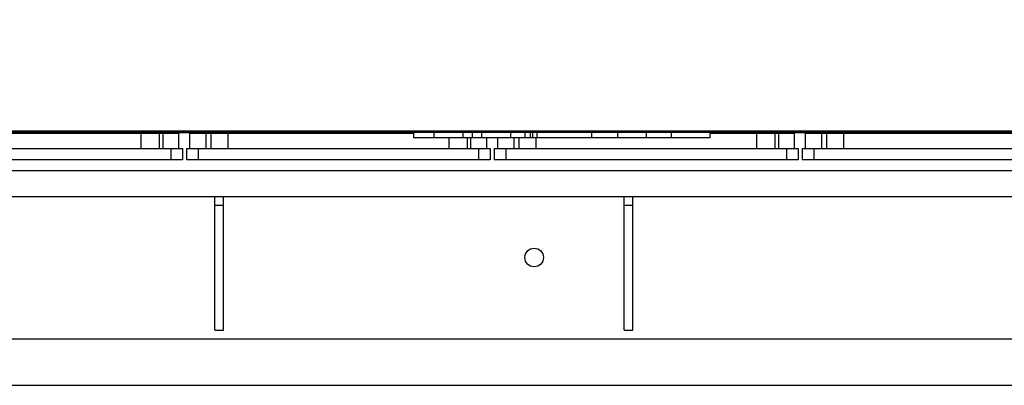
# Model space of a CAD drawing. Header units: millimetres. Extents: x 0 to 1189, y 0 to 841.
# Tile 98 of 158: x 876 to 943, y 271 to 296. Entities that reach past the tile are written whole.
import ezdxf

# ---------------------------------------------------------------- set-up
doc = ezdxf.new("R2010")
doc.units = ezdxf.units.MM
doc.header["$LTSCALE"] = 65.395
doc.linetypes.add('CENTER', pattern=[0.6, 0.375, -0.075, 0.075, -0.075])
for name, color, linetype in [('1907_210700_31_SIMPLE1_T1_X_PBL1369', 7, 'CONTINUOUS'), ('1907_210700_31_SIMPLE1_X_ABL1368', 7, 'CONTINUOUS'), ('1997_000000_TLKGS_MARKETING_ABL1270', 7, 'CONTINUOUS'), ('1997_030000_TLKGS_V_ABL1275', 7, 'CONTINUOUS'), ('1997_100000_TLKGS_V_ABL1276', 7, 'CONTINUOUS'), ('1997_111000_12_SIMPLE1_D_ABL1277', 7, 'CONTINUOUS'), ('1997_111000_12_SIMPLE1_T1_D_PBL1278', 7, 'CONTINUOUS'), ('1997_111200_08_SIMPLE1_A_ABL1284', 7, 'CONTINUOUS'), ('1997_111200_08_SIMPLE1_T7_A_PBL1339', 7, 'CONTINUOUS'), ('1997_111200_08_SIMPLE1_T7_A_PBL1340', 7, 'CONTINUOUS'), ('1997_111200_08_SIMPLE1_T7_A_PBL1341', 7, 'CONTINUOUS'), ('1997_111200_08_SIMPLE1_T7_A_PBL1342', 7, 'CONTINUOUS'), ('1997_171000_05_SIMPLE1_A_ABL1299', 7, 'CONTINUOUS'), ('1997_171000_05_SIMPLE1_T1_A_PBL1301', 7, 'CONTINUOUS'), ('1997_200000_TLKGS_V_ABL1302', 7, 'CONTINUOUS'), ('9M32C_GENSET_KPL_GRUNDRAHMEN_ABL1264', 7, 'CONTINUOUS'), ('9M32C_GENSET_KPL_GRUNDRAHMEN_T1_PBL1265', 7, 'CONTINUOUS'), ('oben_22_VBL1263', 7, 'CONTINUOUS')]:
    doc.layers.add(name, color=color, linetype=linetype)

# ---------------------------------------------------------------- blocks, each defined once
blk = doc.blocks.new('9M32C_GENSET_KPL_GRUNDRAHMEN_T1_PBL1265', base_point=(836.989, 316.955))
at = {"layer": '9M32C_GENSET_KPL_GRUNDRAHMEN_T1_PBL1265', "color": 7, "linetype": 'Continuous'}
for p, q in [((814.032, 284.155), (1002.229, 284.155)), ((888.968, 274.955), (888.968, 284.155)), ((889.568, 274.955), (889.568, 284.155)), ((917.168, 274.955), (917.168, 284.155)), ((917.768, 274.955), (917.768, 284.155)), ((888.968, 283.555), (889.568, 283.555)), ((917.168, 283.555), (917.768, 283.555)), ((888.968, 274.955), (889.568, 274.955)), ((917.168, 274.955), (917.768, 274.955)), ((753.028, 274.355), (1027.968, 274.355)), ((750.108, 271.155), (1031.168, 271.155))]:
    blk.add_line(p, q, dxfattribs=at)
blk.add_circle((910.968, 279.955), 0.64, dxfattribs=at)
blk = doc.blocks.new('9M32C_GENSET_KPL_GRUNDRAHMEN_ABL1264', base_point=(836.989, 316.955))
at = {"layer": '9M32C_GENSET_KPL_GRUNDRAHMEN_T1_PBL1265'}
blk.add_blockref('9M32C_GENSET_KPL_GRUNDRAHMEN_T1_PBL1265', (836.989, 316.955), dxfattribs=at)
blk = doc.blocks.new('1997_111000_12_SIMPLE1_T1_D_PBL1278', base_point=(912.048, 315.76))
at = {"layer": '1997_111000_12_SIMPLE1_T1_D_PBL1278', "color": 7, "linetype": 'Continuous'}
for p, q in [((804.568, 288.555), (902.668, 288.555)), ((923.066, 288.555), (1014.867, 288.555)), ((814.032, 285.955), (999.095, 285.955))]:
    blk.add_line(p, q, dxfattribs=at)
for centre, start, end in [((879.848, 288.955), 214.90114, 219.01766), ((879.848, 288.955), 320.98234, 325.09886), ((884.248, 288.955), 214.90114, 219.01766), ((884.248, 288.955), 320.98234, 325.09886), ((892.648, 288.955), 214.90114, 219.01766), ((892.648, 288.955), 320.98234, 325.09886), ((901.048, 288.955), 214.90114, 219.01766), ((901.048, 288.955), 320.98234, 325.09886), ((926.648, 288.955), 214.90114, 219.01766), ((926.648, 288.955), 320.98234, 325.09886), ((935.048, 288.955), 214.90114, 219.01766), ((935.048, 288.955), 320.98234, 325.09886), ((943.448, 288.955), 214.90114, 219.01766)]:
    blk.add_arc(centre, 0.7, start, end, dxfattribs=at)
blk = doc.blocks.new('1997_111000_12_SIMPLE1_D_ABL1277', base_point=(913.824, 318.772))
at = {"layer": '1997_111000_12_SIMPLE1_T1_D_PBL1278'}
blk.add_blockref('1997_111000_12_SIMPLE1_T1_D_PBL1278', (912.048, 315.76), dxfattribs=at)
blk = doc.blocks.new('1997_111200_08_SIMPLE1_T7_A_PBL1339', base_point=(939.872, 287.595))
at = {"layer": '1997_111200_08_SIMPLE1_T7_A_PBL1339', "color": 7, "linetype": 'Continuous'}
for p, q in [((929.652, 288.515), (950.092, 288.515)), ((929.652, 287.475), (929.652, 288.515)), ((950.092, 287.475), (950.092, 288.515)), ((929.412, 287.475), (950.332, 287.475)), ((929.412, 287.475), (929.412, 286.675)), ((950.332, 287.475), (950.332, 286.675)), ((950.332, 286.675), (929.412, 286.675))]:
    blk.add_line(p, q, dxfattribs=at)
at = {"layer": '1997_111200_08_SIMPLE1_T7_A_PBL1339', "color": 9, "linetype": 'Continuous'}
for p, q in [((930.752, 288.515), (930.752, 287.475)), ((931.096, 288.515), (931.096, 287.475)), ((932.272, 288.515), (932.272, 287.475)), ((947.472, 288.515), (947.472, 287.475)), ((948.739, 288.515), (948.739, 287.475)), ((948.976, 288.515), (948.976, 287.475)), ((930.212, 287.475), (930.212, 286.675)), ((949.532, 287.475), (949.532, 286.675))]:
    blk.add_line(p, q, dxfattribs=at)
blk = doc.blocks.new('1997_111200_08_SIMPLE1_T7_A_PBL1340', base_point=(918.675, 287.595))
at = {"layer": '1997_111200_08_SIMPLE1_T7_A_PBL1340', "color": 7, "linetype": 'Continuous'}
for p, q in [((908.455, 287.475), (908.455, 288.195)), ((923.066, 288.515), (928.895, 288.515)), ((928.895, 287.475), (928.895, 288.515)), ((908.215, 287.475), (929.135, 287.475)), ((908.215, 287.475), (908.215, 286.675)), ((929.135, 287.475), (929.135, 286.675)), ((929.135, 286.675), (908.215, 286.675))]:
    blk.add_line(p, q, dxfattribs=at)
at = {"layer": '1997_111200_08_SIMPLE1_T7_A_PBL1340', "color": 9, "linetype": 'Continuous'}
for p, q in [((909.555, 288.195), (909.555, 287.475)), ((909.9, 288.195), (909.9, 287.475)), ((911.075, 288.195), (911.075, 287.475)), ((926.275, 288.515), (926.275, 287.475)), ((927.542, 288.515), (927.542, 287.475)), ((927.779, 288.515), (927.779, 287.475)), ((909.015, 287.475), (909.015, 286.675)), ((928.335, 287.475), (928.335, 286.675))]:
    blk.add_line(p, q, dxfattribs=at)
blk = doc.blocks.new('1997_111200_08_SIMPLE1_T7_A_PBL1341', base_point=(897.479, 287.595))
at = {"layer": '1997_111200_08_SIMPLE1_T7_A_PBL1341', "color": 7, "linetype": 'Continuous'}
for p, q in [((887.258, 288.515), (902.668, 288.515)), ((887.258, 287.475), (887.258, 288.515)), ((907.699, 287.475), (907.699, 288.195)), ((887.019, 287.475), (907.939, 287.475)), ((887.019, 287.475), (887.019, 286.675)), ((907.939, 287.475), (907.939, 286.675)), ((907.939, 286.675), (887.019, 286.675))]:
    blk.add_line(p, q, dxfattribs=at)
at = {"layer": '1997_111200_08_SIMPLE1_T7_A_PBL1341', "color": 9, "linetype": 'Continuous'}
for p, q in [((888.359, 288.515), (888.359, 287.475)), ((888.703, 288.515), (888.703, 287.475)), ((889.879, 288.515), (889.879, 287.475)), ((905.079, 288.195), (905.079, 287.475)), ((906.346, 288.195), (906.346, 287.475)), ((906.582, 288.195), (906.582, 287.475)), ((887.819, 287.475), (887.819, 286.675)), ((907.139, 287.475), (907.139, 286.675))]:
    blk.add_line(p, q, dxfattribs=at)
blk = doc.blocks.new('1997_111200_08_SIMPLE1_T7_A_PBL1342', base_point=(876.282, 287.595))
at = {"layer": '1997_111200_08_SIMPLE1_T7_A_PBL1342', "color": 7, "linetype": 'Continuous'}
for p, q in [((866.062, 288.515), (886.502, 288.515)), ((866.062, 287.475), (866.062, 288.515)), ((886.502, 287.475), (886.502, 288.515)), ((865.822, 287.475), (886.742, 287.475)), ((865.822, 287.475), (865.822, 286.675)), ((886.742, 287.475), (886.742, 286.675)), ((886.742, 286.675), (865.822, 286.675))]:
    blk.add_line(p, q, dxfattribs=at)
at = {"layer": '1997_111200_08_SIMPLE1_T7_A_PBL1342', "color": 9, "linetype": 'Continuous'}
for p, q in [((867.162, 288.515), (867.162, 287.475)), ((867.506, 288.515), (867.506, 287.475)), ((868.682, 288.515), (868.682, 287.475)), ((883.882, 288.515), (883.882, 287.475)), ((885.149, 288.515), (885.149, 287.475)), ((885.386, 288.515), (885.386, 287.475)), ((866.622, 287.475), (866.622, 286.675)), ((885.942, 287.475), (885.942, 286.675))]:
    blk.add_line(p, q, dxfattribs=at)
blk = doc.blocks.new('1997_111200_08_SIMPLE1_A_ABL1284', base_point=(921.968, 307.705))
at = {"layer": '1997_111200_08_SIMPLE1_T7_A_PBL1339'}
blk.add_blockref('1997_111200_08_SIMPLE1_T7_A_PBL1339', (939.872, 287.595), dxfattribs=at)
at = {"layer": '1997_111200_08_SIMPLE1_T7_A_PBL1340'}
blk.add_blockref('1997_111200_08_SIMPLE1_T7_A_PBL1340', (918.675, 287.595), dxfattribs=at)
at = {"layer": '1997_111200_08_SIMPLE1_T7_A_PBL1341'}
blk.add_blockref('1997_111200_08_SIMPLE1_T7_A_PBL1341', (897.479, 287.595), dxfattribs=at)
at = {"layer": '1997_111200_08_SIMPLE1_T7_A_PBL1342'}
blk.add_blockref('1997_111200_08_SIMPLE1_T7_A_PBL1342', (876.282, 287.595), dxfattribs=at)
blk = doc.blocks.new('1997_171000_05_SIMPLE1_T1_A_PBL1301', base_point=(916.048, 299.041))
at = {"layer": '1997_171000_05_SIMPLE1_T1_A_PBL1301', "color": 9, "linetype": 'Continuous'}
blk.add_line((817.448, 288.675), (1014.648, 288.675), dxfattribs=at)
at = {"layer": '1997_171000_05_SIMPLE1_T1_A_PBL1301', "color": 7, "linetype": 'Continuous'}
for p, q in [((817.448, 288.595), (1014.526, 288.595)), ((902.668, 288.595), (902.668, 288.195)), ((923.066, 288.195), (902.668, 288.195)), ((904.065, 288.595), (904.065, 288.195)), ((906.051, 288.595), (906.051, 288.195)), ((906.696, 288.595), (906.696, 288.195)), ((907.341, 288.595), (907.341, 288.195)), ((909.327, 288.595), (909.327, 288.195)), ((910.327, 288.595), (910.327, 288.195)), ((910.695, 288.595), (910.695, 288.195)), ((910.841, 288.595), (910.841, 288.195)), ((911.156, 288.595), (911.156, 288.195)), ((914.906, 288.595), (914.906, 288.195)), ((916.7, 288.595), (916.7, 288.195)), ((918.675, 288.595), (918.675, 288.195)), ((920.403, 288.595), (920.403, 288.195)), ((923.066, 288.595), (923.066, 288.195))]:
    blk.add_line(p, q, dxfattribs=at)
blk = doc.blocks.new('1997_171000_05_SIMPLE1_A_ABL1299', base_point=(915.354, 299.041))
at = {"layer": '1997_171000_05_SIMPLE1_T1_A_PBL1301'}
blk.add_blockref('1997_171000_05_SIMPLE1_T1_A_PBL1301', (916.048, 299.041), dxfattribs=at)
blk = doc.blocks.new('1997_100000_TLKGS_V_ABL1276', base_point=(921.408, 307.705))
at = {"layer": '1997_111000_12_SIMPLE1_D_ABL1277'}
blk.add_blockref('1997_111000_12_SIMPLE1_D_ABL1277', (913.824, 318.772), dxfattribs=at)
at = {"layer": '1997_111200_08_SIMPLE1_A_ABL1284'}
blk.add_blockref('1997_111200_08_SIMPLE1_A_ABL1284', (921.968, 307.705), dxfattribs=at)
at = {"layer": '1997_171000_05_SIMPLE1_A_ABL1299'}
blk.add_blockref('1997_171000_05_SIMPLE1_A_ABL1299', (915.354, 299.041), dxfattribs=at)
blk = doc.blocks.new('1907_210700_31_SIMPLE1_T1_X_PBL1369', base_point=(871.293, 314.65))
at = {"layer": '1907_210700_31_SIMPLE1_T1_X_PBL1369', "color": 2, "linetype": 'CENTER'}
for q in [(871.448, 333.018), (868.477, 312.755), (871.448, 296.281), (874.419, 312.755)]:
    blk.add_line((871.448, 312.755), q, dxfattribs=at)
at = {"layer": '1907_210700_31_SIMPLE1_T1_X_PBL1369', "color": 7, "linetype": 'Continuous'}
for p, q in [((864.041, 324.909), (864.356, 323.733)), ((880.656, 323.807), (880.645, 324.909)), ((880.907, 323.743), (880.907, 324.909)), ((863.297, 323.758), (863.288, 323.718)), ((870.904, 323.075), (868.561, 323.075)), ((874.368, 323.075), (872.553, 323.075)), ((874.37, 322.077), (868.526, 322.077)), ((874.36, 322.691), (868.536, 322.691)), ((861.568, 318.075), (861.568, 320.335)), ((862.487, 320.243), (862.388, 319.814)), ((865.407, 320.417), (864.883, 317.361)), ((865.751, 320.315), (865.236, 316.951)), ((866.336, 320.084), (866.052, 317.068)), ((876.845, 317.068), (876.56, 320.084)), ((877.664, 317.115), (877.148, 320.337)), ((878.018, 317.336), (877.528, 320.383)), ((880.803, 320.296), (881.408, 320.296)), ((880.907, 320.296), (880.907, 320.328)), ((881.16, 320.296), (881.16, 320.335)), ((881.408, 320.296), (881.408, 317.759)), ((862.388, 319.814), (863.34, 318.163)), ((880.312, 319.056), (879.078, 319.774)), ((879.398, 319.18), (879.179, 319.517)), ((878.181, 319.178), (878.468, 316.955)), ((878.374, 318.993), (878.594, 318.656)), ((880.907, 318.838), (880.907, 319.065)), ((880.907, 319.065), (880.916, 319.064)), ((861.179, 317.96), (862.513, 318.317)), ((861.61, 318.075), (861.568, 318.075)), ((863.389, 318.075), (862.479, 318.075)), ((860.448, 316.315), (860.448, 317.595)), ((860.448, 317.595), (860.628, 317.595)), ((881.159, 317.759), (881.408, 317.759)), ((881.16, 316.955), (881.16, 317.759)), ((864.848, 316.955), (864.848, 312.933)), ((865.236, 316.951), (865.236, 307.62)), ((866.046, 316.955), (866.046, 308.624)), ((876.85, 308.624), (876.85, 316.955)), ((877.664, 307.62), (877.664, 317.115)), ((878.048, 312.933), (878.048, 316.955)), ((878.468, 316.955), (878.468, 315.775)), ((881.093, 316.955), (881.16, 316.955)), ((860.628, 316.315), (860.448, 316.315)), ((862.513, 315.593), (861.179, 315.951)), ((880.016, 315.203), (880.858, 316.185)), ((881.059, 316.151), (881.408, 316.151)), ((881.408, 316.151), (881.408, 313.614)), ((861.568, 313.315), (861.568, 315.835)), ((861.61, 315.835), (861.568, 315.835)), ((863.34, 315.747), (862.388, 314.097)), ((863.389, 315.835), (862.479, 315.835)), ((862.388, 314.097), (862.609, 313.675)), ((880.713, 313.614), (881.408, 313.614)), ((860.888, 312.715), (860.888, 311.035)), ((860.997, 312.715), (860.888, 312.715)), ((882.008, 312.715), (881.899, 312.715)), ((882.008, 311.035), (882.008, 312.715)), ((860.888, 311.035), (860.997, 311.035)), ((861.328, 309.888), (861.328, 310.652)), ((881.899, 311.035), (882.008, 311.035)), ((880.737, 309.888), (880.894, 310.113)), ((865.236, 307.62), (867.236, 306.465)), ((866.546, 307.758), (868.748, 306.488)), ((874.149, 306.488), (876.35, 307.758)), ((875.664, 306.465), (877.664, 307.62)), ((867.236, 306.465), (867.236, 302.223)), ((875.664, 302.223), (875.664, 306.465)), ((869.248, 306.354), (873.649, 306.354)), ((867.236, 302.223), (875.664, 302.223)), ((871.104, 301.315), (871.797, 301.315)), ((871.767, 301.302), (871.131, 301.302))]:
    blk.add_line(p, q, dxfattribs=at)
at = {"layer": '1907_210700_31_SIMPLE1_T1_X_PBL1369', "color": 9, "linetype": 'Continuous'}
for p, q in [((864.522, 323.802), (864.35, 323.756)), ((881.138, 320.296), (881.138, 320.335)), ((880.849, 319.156), (881.408, 319.156)), ((880.916, 319.064), (881.408, 319.064)), ((881.001, 318.847), (881.408, 318.847)), ((881.138, 316.955), (881.138, 317.859)), ((880.805, 314.755), (881.408, 314.755)), ((880.842, 314.846), (881.408, 314.846)), ((880.905, 315.064), (881.408, 315.064))]:
    blk.add_line(p, q, dxfattribs=at)
at = {"layer": '1907_210700_31_SIMPLE1_T1_X_PBL1369', "color": 7, "linetype": 'Continuous'}
blk.add_circle((879.648, 317.915), 0.76, dxfattribs=at)
for centre, radius, start, end in [((871.448, 316.955), 9.644, 125.15231, 132.42995), ((872.328, 325.115), 0.72, 200.72759, 342.43053), ((875.848, 324.985), 1.125, 183.9837, 352.32444), ((870.899, 317.389), 10.106, 35.9517, 48.12372), ((862.648, 322.035), 1.8, 244.25234, 115.74766), ((863.863, 325.254), 1.599, 249.287, 312.42995), ((870.904, 323.475), 0.4, 270, 348.96687), ((871.728, 323.315), 0.44, 11.03313, 168.96687), ((872.553, 323.475), 0.4, 191.03313, 270), ((880.338, 322.035), 1.8, 67.43946, 292.56054), ((868.561, 319.875), 3.2, 90, 170.26159), ((874.368, 319.875), 3.2, 9.138, 90), ((868.536, 319.871), 2.82, 90, 170.93298), ((868.526, 319.877), 2.2, 89.99856, 174.61105), ((874.36, 319.863), 2.828, 9.6369, 90), ((874.37, 319.877), 2.2, 5.38948, 90.00196), ((870.899, 317.389), 10.106, 8.9646, 16.46344), ((878.776, 319.255), 0.6, 59.82, 187.357), ((878.776, 319.255), 0.48, 33.054, 213.054), ((879.649, 317.914), 1.12, 156.80299, 89.30501), ((878.325, 318.481), 0.32, 336.80299, 33.054), ((879.666, 319.354), 0.32, 213.054, 269.30501), ((879.648, 317.915), 1.32, 2.36099, 59.82), ((871.448, 316.955), 9.644, 347.98019, 12.01981), ((871.448, 316.955), 9.039, 171.3336, 188.6664), ((861.248, 316.955), 2.416, 330, 30), ((861.448, 316.955), 1.04, 105, 142.02013), ((867.248, 316.955), 2.4, 170.26159, 180), ((875.648, 316.955), 2.4, 0, 9.138), ((871.175, 317.566), 9.8, 356.42744, 2.36099), ((867.246, 316.955), 1.2, 174.60242, 179.99326), ((875.65, 316.955), 1.2, 0.00674, 5.39758), ((880.403, 316.575), 0.6, 319.399, 15.92047), ((881.595, 316.915), 0.64, 176.42744, 195.92047), ((861.448, 316.955), 1.04, 217.97987, 255), ((879.348, 315.775), 0.88, 180, 319.399), ((871.448, 314.531), 0.225, 0, 180), ((871.448, 318.573), 10.106, 331.00664, 338.97078), ((869.673, 314.531), 1.551, 270, 360), ((873.224, 314.531), 1.551, 180, 270), ((862.648, 311.875), 1.8, 29.63677, 150.34783), ((871.448, 312.755), 0.971, 128.25482, 141.74518), ((871.448, 312.755), 0.971, 38.25482, 51.74518), ((880.248, 311.875), 1.8, 29.65217, 150.36323), ((860.997, 312.815), 0.1, 270.00313, 330.35457), ((869.673, 312.755), 0.225, 90, 270), ((873.224, 312.755), 0.225, 270, 90), ((881.899, 312.815), 0.1, 209.64706, 269.99524), ((869.673, 310.98), 1.551, 0, 90), ((871.448, 312.755), 0.971, 218.25482, 231.74518), ((873.224, 310.98), 1.551, 90, 180), ((871.448, 312.755), 0.971, 308.25482, 321.74518), ((860.997, 310.935), 0.1, 29.64706, 89.99524), ((862.648, 311.875), 1.8, 209.65217, 222.83343), ((871.448, 310.98), 0.225, 180, 360), ((880.248, 311.875), 1.8, 293.82111, 330.34783), ((881.899, 310.935), 0.1, 90.00315, 150.35455), ((867.046, 308.624), 1, 180.00047, 239.99968), ((875.85, 308.624), 1, 300.00032, 359.99953), ((869.248, 307.353), 1, 240.00082, 270.00001), ((873.649, 307.353), 1, 270.00113, 300.00033)]:
    blk.add_arc(centre, radius, start, end, dxfattribs=at)
blk.add_open_spline([(880.907, 319.065), (880.893, 319.067), (880.878, 319.069), (880.864, 319.07)], degree=3, dxfattribs=at)
for points, knots in [([(881.001, 318.847), (880.996, 318.9), (880.989, 318.972), (880.943, 319.061), (880.916, 319.064)], [0, 0, 0, 0, 0.659815, 1, 1, 1, 1]), ([(881.138, 317.86), (881.133, 317.913), (881.112, 318.042), (881.056, 318.369), (881.018, 318.646), (881.001, 318.847)], [0, 0, 0, 0, 0.162521, 0.391991, 1, 1, 1, 1]), ([(881.138, 317.859), (881.14, 317.845), (881.143, 317.82), (881.148, 317.787), (881.152, 317.77), (881.157, 317.759), (881.159, 317.759)], [0, 0, 0, 0, 0.423622, 0.730385, 0.919986, 1, 1, 1, 1]), ([(864.848, 312.933), (864.848, 312.921), (864.847, 312.898), (864.842, 312.864), (864.833, 312.831), (864.821, 312.798), (864.806, 312.768), (864.788, 312.738), (864.767, 312.711), (864.744, 312.686), (864.718, 312.664), (864.69, 312.644), (864.66, 312.627), (864.628, 312.614), (864.596, 312.603), (864.562, 312.596), (864.528, 312.592), (864.494, 312.592), (864.46, 312.595), (864.426, 312.602), (864.393, 312.612), (864.361, 312.626), (864.331, 312.642), (864.303, 312.662), (864.276, 312.684), (864.252, 312.709), (864.231, 312.736), (864.218, 312.755), (864.213, 312.765)], [0, 0, 0, 0, 0.038634, 0.077267, 0.115838, 0.154401, 0.192874, 0.231354, 0.269735, 0.308136, 0.346447, 0.384784, 0.423059, 0.461356, 0.499637, 0.537922, 0.576245, 0.614555, 0.652945, 0.691315, 0.729788, 0.768242, 0.806802, 0.84535, 0.883989, 0.922625, 0.961318, 1, 1, 1, 1]), ([(878.684, 312.765), (878.678, 312.755), (878.666, 312.736), (878.644, 312.709), (878.62, 312.684), (878.594, 312.662), (878.565, 312.642), (878.535, 312.626), (878.503, 312.612), (878.47, 312.602), (878.437, 312.595), (878.403, 312.592), (878.368, 312.592), (878.334, 312.596), (878.301, 312.603), (878.268, 312.614), (878.237, 312.627), (878.207, 312.644), (878.179, 312.664), (878.153, 312.686), (878.129, 312.711), (878.108, 312.738), (878.09, 312.768), (878.075, 312.798), (878.063, 312.831), (878.055, 312.864), (878.049, 312.898), (878.048, 312.921), (878.048, 312.933)], [0, 0, 0, 0, 0.038682, 0.077374, 0.116011, 0.154649, 0.193198, 0.231758, 0.270212, 0.308685, 0.347055, 0.385445, 0.423755, 0.462077, 0.500363, 0.538644, 0.576941, 0.615216, 0.653553, 0.691863, 0.730265, 0.768646, 0.807126, 0.845599, 0.884162, 0.922733, 0.961366, 1, 1, 1, 1]), ([(880.894, 310.113), (880.898, 310.118), (880.9, 310.13), (880.908, 310.146), (880.917, 310.162), (880.927, 310.177), (880.937, 310.191), (880.949, 310.205), (880.962, 310.216), (880.97, 310.226), (880.975, 310.229)], [0, 0, 0, 0, 0.124946, 0.249948, 0.374954, 0.499965, 0.624981, 0.750001, 0.875024, 1, 1, 1, 1])]:
    blk.add_open_spline(points, degree=3, knots=knots, dxfattribs=at)
blk = doc.blocks.new('1907_210700_31_SIMPLE1_X_ABL1368', base_point=(871.293, 314.65))
at = {"layer": '1907_210700_31_SIMPLE1_T1_X_PBL1369'}
blk.add_blockref('1907_210700_31_SIMPLE1_T1_X_PBL1369', (871.293, 314.65), dxfattribs=at)
blk = doc.blocks.new('1997_200000_TLKGS_V_ABL1302', base_point=(923.348, 314.65))
at = {"layer": '1907_210700_31_SIMPLE1_X_ABL1368'}
blk.add_blockref('1907_210700_31_SIMPLE1_X_ABL1368', (871.293, 314.65), dxfattribs=at)
blk = doc.blocks.new('1997_030000_TLKGS_V_ABL1275', base_point=(936.508, 319.044))
at = {"layer": '1997_100000_TLKGS_V_ABL1276'}
blk.add_blockref('1997_100000_TLKGS_V_ABL1276', (921.408, 307.705), dxfattribs=at)
at = {"layer": '1997_200000_TLKGS_V_ABL1302'}
blk.add_blockref('1997_200000_TLKGS_V_ABL1302', (923.348, 314.65), dxfattribs=at)
blk = doc.blocks.new('1997_000000_TLKGS_MARKETING_ABL1270', base_point=(949.168, 319.044))
at = {"layer": '1997_030000_TLKGS_V_ABL1275'}
blk.add_blockref('1997_030000_TLKGS_V_ABL1275', (936.508, 319.044), dxfattribs=at)
blk = doc.blocks.new('OBEN_22_VBL1263', base_point=(870.156, 316.393))
at = {"layer": '1997_000000_TLKGS_MARKETING_ABL1270'}
blk.add_blockref('1997_000000_TLKGS_MARKETING_ABL1270', (949.168, 319.044), dxfattribs=at)
at = {"layer": '9M32C_GENSET_KPL_GRUNDRAHMEN_ABL1264'}
blk.add_blockref('9M32C_GENSET_KPL_GRUNDRAHMEN_ABL1264', (836.989, 316.955), dxfattribs=at)

msp = doc.modelspace()

# ---------------------------------------------------------------- block references
at = {"layer": 'oben_22_VBL1263'}
msp.add_blockref('OBEN_22_VBL1263', (870.1557, 316.3929), dxfattribs=at)

doc.saveas('drawing.dxf')
